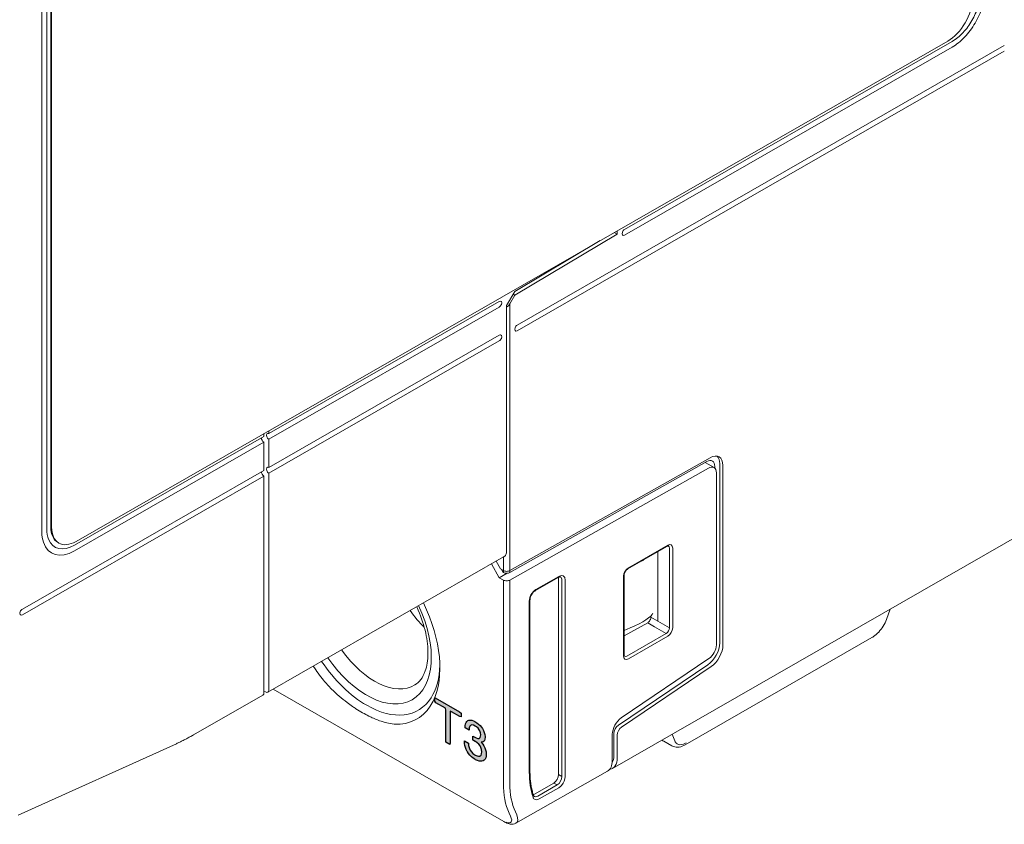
# Model space of a CAD drawing. Header units: millimetres. Extents: x -556 to 0, y -1 to 403.
# Tile 14 of 48: x -473 to -430, y 125 to 160. Entities that reach past the tile are written whole.
import ezdxf

# ---------------------------------------------------------------- set-up
doc = ezdxf.new("R2010")
doc.units = ezdxf.units.MM
doc.header["$LTSCALE"] = 3

# ---------------------------------------------------------------- blocks, each defined once
blk = doc.blocks.new('CGI1030-01')
h = blk.add_hatch(color=31)
h.dxf.hatch_style = 1
h.paths.add_polyline_path([(-454.59415336, 128.19488055), (-454.59415336, 129.58750638), (-454.60722291, 129.66177822), (-455.0315083, 129.90513832), (-455.06466222, 129.96766355), (-455.06466222, 130.04958155), (-455.05424408, 130.11346488), (-453.99351397, 129.50505508), (-453.93272568, 129.45868982), (-453.93272568, 129.29485779), (-453.9862194, 129.30558524), (-454.33987963, 129.50843642), (-454.40521443, 129.53984455), (-454.40521443, 128.1471654), (-454.42356714, 128.09703632)])
h.paths.add_polyline_path([(-453.32768131, 129.08540174), (-453.24481558, 129.03311961), (-453.17015437, 128.97603883), (-453.10369769, 128.91320892), (-453.04462509, 128.84510977), (-453.002782, 128.78689305), (-452.95519573, 128.70162073), (-452.92073672, 128.61532376), (-452.89776404, 128.52516004), (-452.8879186, 128.43302121), (-452.8879186, 128.40735884), (-452.89530268, 128.32225108), (-452.91663445, 128.25749935), (-452.93058215, 128.23603521), (-452.97570706, 128.19918753), (-453.03477966, 128.18554726), (-453.05857279, 128.18588803), (-452.98965475, 128.10833993), (-452.93386396, 128.02691581), (-452.89284132, 127.94635868), (-452.86166411, 127.85909271), (-452.84361415, 127.76890116), (-452.83705053, 127.67484288), (-452.83705053, 127.67009058), (-452.84197325, 127.58357105), (-452.8583823, 127.51219393), (-452.88545725, 127.45453818), (-452.92319808, 127.40965334), (-452.96996389, 127.38040006), (-453.02329332, 127.3644161), (-453.08236592, 127.36123088), (-453.14718169, 127.37084438), (-453.21938154, 127.3941978), (-453.29732456, 127.43034995), (-453.32768131, 127.44681142), (-453.40644478, 127.49769104), (-453.47864463, 127.55621142), (-453.54428085, 127.62047165), (-453.60417391, 127.69379369), (-453.65668289, 127.77333544), (-453.66324651, 127.78470384), (-453.70673051, 127.86952412), (-453.74118953, 127.95677155), (-453.76662356, 128.04644613), (-453.78139171, 128.13760668), (-453.78795534, 128.23166497), (-453.78795534, 128.25257505), (-453.60909662, 128.14998591), (-453.6008921, 128.05308552), (-453.57956032, 127.96196207), (-453.54592176, 127.87613569), (-453.5295127, 127.84581376), (-453.47782417, 127.76864351), (-453.41382886, 127.70152264), (-453.33916765, 127.64539231), (-453.31537452, 127.63174513), (-453.2374315, 127.59464252), (-453.16933392, 127.58029527), (-453.11354313, 127.5891647), (-453.10369769, 127.59302217), (-453.0618546, 127.63080176), (-453.03560011, 127.68987856), (-453.02657513, 127.77309468), (-453.02657513, 127.77879743), (-453.03642056, 127.87093625), (-453.06513641, 127.95964183), (-453.10287724, 128.028812), (-453.15702713, 128.09883989), (-453.2234838, 128.1616698), (-453.30224727, 128.21635125), (-453.31537452, 128.22388073), (-453.38265165, 128.25961793), (-453.40808569, 128.27325584), (-453.41464931, 128.27607012), (-453.41382886, 128.45523617), (-453.38757437, 128.43922675), (-453.35475625, 128.4194526), (-453.26778826, 128.37527255), (-453.19804977, 128.35428137), (-453.14554079, 128.35457812), (-453.14225898, 128.35649759), (-453.10041588, 128.38857442), (-453.07990456, 128.45569766), (-453.07662275, 128.50514005), (-453.08646818, 128.59917979), (-453.11764539, 128.68644576), (-453.13897716, 128.72624446), (-453.19312705, 128.79627235), (-453.26286554, 128.85718279), (-453.31783588, 128.89251432), (-453.39659935, 128.92913706), (-453.46141512, 128.93875057), (-453.51310365, 128.92182543), (-453.5139241, 128.92134556), (-453.54920357, 128.88075169), (-453.57135579, 128.81742102), (-453.58120123, 128.73182412), (-453.58120123, 128.7071122), (-453.75595768, 128.80734838), (-453.75595768, 128.81875388), (-453.75103496, 128.90717433), (-453.73708726, 128.9828146), (-453.71247368, 129.04473351), (-453.67883511, 129.09292176), (-453.64027383, 129.12593051), (-453.58776485, 129.14713735), (-453.5295127, 129.15364455), (-453.46387648, 129.14356045), (-453.39167663, 129.11830611)])
edge = h.paths.add_edge_path(flags=17)
edge.add_line((-453.51306597, 128.92183776), (-453.5139241, 128.92134556))
at = {"linetype": 'Continuous', "lineweight": 0, "extrusion": (-0.707107, -0.40558, 0.579228)}
for p, q in [((-472.15306102, 161.08521596), (-472.15306102, 137.32980668)), ((-471.94092898, 137.45148062), (-471.94092898, 161.20688989)), ((-471.7641523, 137.55287556), (-471.7641523, 161.30828485)), ((-471.72879696, 137.53259657), (-471.72879696, 161.28800586)), ((-432.76721331, 158.65131481), (-470.66813679, 136.91223819)), ((-430.31355279, 158.46093056), (-451.49145473, 146.31378503)), ((-432.57629448, 158.63754892), (-446.82449613, 150.4651162)), ((-446.82449613, 150.21937059), (-432.57629448, 158.39180331)), ((-451.49145473, 146.06803942), (-430.31355279, 158.21518495)), ((-451.59752074, 147.61182181), (-447.14269418, 150.25708606)), ((-451.59752074, 147.61182181), (-447.14269418, 150.25708606)), ((-447.14269418, 150.25708606), (-447.27239935, 150.33148189)), ((-447.14269418, 150.25708606), (-447.14269418, 150.40587772)), ((-447.88024491, 149.982836), (-451.59752074, 147.77552743)), ((-451.59752074, 147.77552743), (-447.88024519, 149.98283584)), ((-451.59752074, 147.77552743), (-451.95102028, 147.15604432)), ((-451.59752074, 147.77552743), (-451.95102028, 147.15604431)), ((-462.28892142, 141.59508623), (-452.26921833, 147.34215181)), ((-451.80959893, 147.24016968), (-451.59752075, 147.61182181)), ((-451.80959893, 147.24016968), (-451.59752075, 147.61182181)), ((-451.59752074, 147.61182181), (-451.66790131, 147.65219044)), ((-451.59752074, 147.61182181), (-451.6679013, 147.65219043)), ((-452.26921833, 147.0964062), (-462.28892142, 141.34934062)), ((-451.95102028, 147.15604432), (-451.95102028, 145.92731625)), ((-451.95102028, 136.46611013), (-451.95102028, 147.15604431)), ((-451.95102028, 136.46611013), (-451.95102028, 147.15604431)), ((-451.80959893, 147.24016968), (-451.80959893, 141.42118076)), ((-462.28892142, 140.12061256), (-452.26921833, 145.86767815)), ((-452.26921833, 145.62193253), (-462.28892142, 139.87486694)), ((-462.28892142, 141.71835867), (-462.28892142, 141.59508624)), ((-462.50105345, 141.4734123), (-470.73884745, 136.74840777)), ((-462.50105345, 141.4734123), (-462.50105345, 141.59668474)), ((-462.28892142, 141.34934062), (-462.28892142, 140.12061256)), ((-470.73884745, 136.50266216), (-462.50105345, 141.22766669)), ((-462.50105345, 139.99893862), (-462.50105345, 141.22766669)), ((-451.80959893, 135.64472912), (-443.10724905, 140.54821388)), ((-462.50105345, 139.99893862), (-473.00158915, 133.97607877)), ((-443.25052158, 140.38397087), (-451.80959893, 135.56121542)), ((-443.1798109, 140.09775167), (-451.80959893, 135.2351531)), ((-443.32294789, 140.34316106), (-442.93412479, 140.1201413)), ((-442.90005349, 140.17543069), (-442.90005349, 140.09439912)), ((-442.68792145, 132.50221876), (-442.68792145, 140.29566554)), ((-442.5465001, 140.21454958), (-442.5465001, 132.4211028)), ((-473.00158915, 133.73033316), (-462.50105345, 139.75319301)), ((-462.50105345, 139.75319301), (-462.50105345, 130.3329445)), ((-462.28892142, 130.45461844), (-462.28892142, 139.87486694)), ((-442.82934281, 132.41553464), (-442.82934281, 139.88921148)), ((-428.43715175, 137.89757815), (-447.35225815, 127.04831883)), ((-471.44980634, 136.86008611), (-471.414451, 136.83980712)), ((-444.96293665, 136.7025451), (-446.67735872, 135.719193)), ((-446.65640232, 135.76537896), (-444.94198026, 136.74873106)), ((-444.87005705, 133.16342053), (-444.87005705, 136.62397663)), ((-444.72988053, 136.62467828), (-444.72988053, 133.16412219)), ((-462.33083421, 130.36224651), (-452.07980275, 136.2419966)), ((-462.33083421, 130.36224651), (-452.07980275, 136.2419966)), ((-445.37492722, 133.45312502), (-445.37492722, 136.46623702)), ((-452.26921834, 135.33797777), (-452.61419209, 135.93548347)), ((-452.41016373, 136.05250933), (-452.21670571, 135.71743379)), ((-452.21670571, 135.71743379), (-452.09244164, 135.64615885)), ((-452.26921834, 135.33797777), (-451.92309966, 135.52959937)), ((-452.09244164, 135.23658283), (-452.26921834, 135.33797777)), ((-452.09613809, 135.56476535), (-452.16822582, 135.68962687)), ((-452.09244164, 135.56264515), (-452.09613809, 135.56476535)), ((-449.70671262, 135.34655749), (-450.70170685, 134.77585224)), ((-449.68575622, 135.39274345), (-450.68075045, 134.82203821)), ((-449.68827859, 135.30414901), (-449.68827859, 126.7848929)), ((-446.86850205, 131.93745928), (-446.86850205, 135.39801537)), ((-446.83921273, 131.97801726), (-446.83921273, 135.43857335)), ((-449.5431331, 135.22663809), (-449.5431331, 126.70161272)), ((-449.40295658, 126.70231438), (-449.40295658, 135.22733974)), ((-450.96355008, 134.33222009), (-450.96355008, 126.88774024)), ((-450.93426076, 126.92829822), (-450.93426076, 134.37277806)), ((-445.67504825, 133.67809049), (-445.67504825, 133.62526737)), ((-435.27438794, 133.97590058), (-435.43744023, 133.5231753)), ((-446.83921273, 132.80525334), (-445.81770377, 133.38102889)), ((-446.57402904, 133.16141081), (-446.83921273, 133.04964538)), ((-445.51634858, 133.20817866), (-445.51632704, 133.20819101)), ((-445.37492722, 133.45310007), (-445.37492722, 133.45312502)), ((-446.72587893, 131.93515937), (-445.01145686, 132.91851147)), ((-444.94198026, 132.7967586), (-446.65640232, 131.8134065)), ((-436.06979286, 132.73269895), (-444.18619757, 128.07732046)), ((-447.09047202, 128.9303216), (-443.20430415, 131.55320588)), ((-446.96753919, 129.24724194), (-443.15208199, 131.82240159)), ((-443.06288279, 131.47208992), (-446.94905067, 128.84920564)), ((-465.56649984, 128.50634495), (-462.54296625, 130.24057257)), ((-462.50105345, 130.41246196), (-462.43034278, 130.37190398)), ((-462.50105345, 130.41246196), (-462.43034278, 130.37190398)), ((-452.07242608, 124.7457514), (-462.09766035, 130.49598954)), ((-447.35482621, 127.38851575), (-447.35482621, 128.53548228)), ((-447.28411553, 127.59129442), (-447.28411553, 128.57444176)), ((-447.14269418, 127.51017846), (-447.14269418, 128.49332581)), ((-473.188902, 125.01717018), (-466.30800533, 128.12608186)), ((-444.77233366, 128.03242981), (-445.11880551, 128.2311579)), ((-451.54644456, 124.66678553), (-447.56572717, 126.92588533)), ((-449.90037831, 126.41752931), (-450.74093982, 125.93540303)), ((-449.75523282, 126.33424913), (-450.60008454, 125.8496621)), ((-450.53060793, 125.72790922), (-449.68575622, 126.21249626))]:
    blk.add_line(p, q, dxfattribs=at)
at = {"color": 31, "linetype": 'Continuous', "lineweight": 0, "extrusion": (-0.707107, -0.40558, 0.579228)}
for p, q in [((-451.80959893, 136.01477727), (-451.80959893, 141.42118076)), ((-452.09244164, 136.23474723), (-452.09244164, 136.01477727)), ((-452.09244164, 136.01477727), (-452.09244164, 135.64615885)), ((-451.80959893, 135.64472912), (-451.80959893, 136.01477727)), ((-452.09244164, 135.64615885), (-452.09244164, 135.56264515)), ((-451.80959893, 135.56121542), (-451.80959893, 135.64472912)), ((-452.09244164, 126.40246656), (-452.09244164, 135.23658283)), ((-451.80959893, 135.2351531), (-451.80959893, 126.40246656)), ((-445.67504825, 133.62526737), (-445.37492722, 133.45312502)), ((-445.51634858, 133.20817866), (-445.81770377, 133.38102889)), ((-445.01145686, 132.91851147), (-445.51632713, 133.20819107)), ((-445.37492722, 133.45310007), (-444.87005705, 133.16342053)), ((-444.64233721, 128.24639171), (-444.76015623, 128.53508741)), ((-449.5431331, 126.70161272), (-449.68827859, 126.7848929)), ((-449.90037831, 126.41752931), (-449.75523282, 126.33424913)), ((-451.77806852, 124.97484915), (-451.83948964, 125.10724696)), ((-451.56788923, 125.16481227), (-451.50646812, 125.03241447))]:
    blk.add_line(p, q, dxfattribs=at)
at = {"color": 31}
for points in [[(-454.59415336, 128.19488055), (-454.59415336, 129.58750638), (-454.60722291, 129.66177822), (-455.0315083, 129.90513832), (-455.06466222, 129.96766355), (-455.06466222, 130.04958155), (-455.05424408, 130.11346488), (-453.99351397, 129.50505508), (-453.93272568, 129.45868982), (-453.93272568, 129.29485779), (-453.9862194, 129.30558524), (-454.33987963, 129.50843642), (-454.40521443, 129.53984455), (-454.40521443, 128.1471654), (-454.42356714, 128.09703632)], [(-453.32768131, 129.08540174), (-453.24481558, 129.03311961), (-453.17015437, 128.97603883), (-453.10369769, 128.91320892), (-453.04462509, 128.84510977), (-453.002782, 128.78689305), (-452.95519573, 128.70162073), (-452.92073672, 128.61532376), (-452.89776404, 128.52516004), (-452.8879186, 128.43302121), (-452.8879186, 128.40735884), (-452.89530268, 128.32225108), (-452.91663445, 128.25749935), (-452.93058215, 128.23603521), (-452.97570706, 128.19918753), (-453.03477966, 128.18554726), (-453.05857279, 128.18588803), (-452.98965475, 128.10833993), (-452.93386396, 128.02691581), (-452.89284132, 127.94635868), (-452.86166411, 127.85909271), (-452.84361415, 127.76890116), (-452.83705053, 127.67484288), (-452.83705053, 127.67009058), (-452.84197325, 127.58357105), (-452.8583823, 127.51219393), (-452.88545725, 127.45453818), (-452.92319808, 127.40965334), (-452.96996389, 127.38040006), (-453.02329332, 127.3644161), (-453.08236592, 127.36123088), (-453.14718169, 127.37084438), (-453.21938154, 127.3941978), (-453.29732456, 127.43034995), (-453.32768131, 127.44681142), (-453.40644478, 127.49769104), (-453.47864463, 127.55621142), (-453.54428085, 127.62047165), (-453.60417391, 127.69379369), (-453.65668289, 127.77333544), (-453.66324651, 127.78470384), (-453.70673051, 127.86952412), (-453.74118953, 127.95677155), (-453.76662356, 128.04644613), (-453.78139171, 128.13760668), (-453.78795534, 128.23166497), (-453.78795534, 128.25257505), (-453.60909662, 128.14998591), (-453.6008921, 128.05308552), (-453.57956032, 127.96196207), (-453.54592176, 127.87613569), (-453.5295127, 127.84581376), (-453.47782417, 127.76864351), (-453.41382886, 127.70152264), (-453.33916765, 127.64539231), (-453.31537452, 127.63174513), (-453.2374315, 127.59464252), (-453.16933392, 127.58029527), (-453.11354313, 127.5891647), (-453.10369769, 127.59302217), (-453.0618546, 127.63080176), (-453.03560011, 127.68987856), (-453.02657513, 127.77309468), (-453.02657513, 127.77879743), (-453.03642056, 127.87093625), (-453.06513641, 127.95964183), (-453.10287724, 128.028812), (-453.15702713, 128.09883989), (-453.2234838, 128.1616698), (-453.30224727, 128.21635125), (-453.31537452, 128.22388073), (-453.38265165, 128.25961793), (-453.40808569, 128.27325584), (-453.41464931, 128.27607012), (-453.41382886, 128.45523617), (-453.38757437, 128.43922675), (-453.35475625, 128.4194526), (-453.26778826, 128.37527255), (-453.19804977, 128.35428137), (-453.14554079, 128.35457812), (-453.14225898, 128.35649759), (-453.10041588, 128.38857442), (-453.07990456, 128.45569766), (-453.07662275, 128.50514005), (-453.08646818, 128.59917979), (-453.11764539, 128.68644576), (-453.13897716, 128.72624446), (-453.19312705, 128.79627235), (-453.26286554, 128.85718279), (-453.31783588, 128.89251432), (-453.39659935, 128.92913706), (-453.46141512, 128.93875057), (-453.51310365, 128.92182543), (-453.5139241, 128.92134556), (-453.54920357, 128.88075169), (-453.57135579, 128.81742102), (-453.58120123, 128.73182412), (-453.58120123, 128.7071122), (-453.75595768, 128.80734838), (-453.75595768, 128.81875388), (-453.75103496, 128.90717433), (-453.73708726, 128.9828146), (-453.71247368, 129.04473351), (-453.67883511, 129.09292176), (-453.64027383, 129.12593051), (-453.58776485, 129.14713735), (-453.5295127, 129.15364455), (-453.46387648, 129.14356045), (-453.39167663, 129.11830611)]]:
    blk.add_lwpolyline(points, close=True, dxfattribs=at)
blk.add_lwpolyline([(-453.51306597, 128.92183776), (-453.5139241, 128.92134556)], dxfattribs=at)
at = {"linetype": 'Continuous', "lineweight": 0}
for centre, major_axis, ratio, start_param, end_param in [((-432.76721331, 159.88004287), (-0.74631422, -1.30115913), 0.5792279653, 0.7804957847, 2.3512921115), ((-432.57629448, 158.51467611), (0.07463142, -0.13011591), 0.5792279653, 3.9220884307, 3.9318931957), ((-446.82449613, 150.34224339), (0.07463142, 0.13011591), 0.5792279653, 0.7804957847, 3.9220884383), ((-452.26921833, 147.21927903), (0.07463142, 0.13011591), 0.5792279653, 3.9220884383, 7.0636810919), ((-451.95102029, 147.32128564), (-0.14115537, -0.24798298), 0.5713571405, 0.783519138, 1.5689172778), ((-451.95102029, 147.32128564), (-0.14115537, -0.24798298), 0.5713571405, 0.7835191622, 1.5689172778), ((-451.49145473, 146.19091223), (0.07463142, 0.13011591), 0.5792279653, 0.7804957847, 3.9220884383), ((-452.26921833, 145.74480534), (0.07463142, 0.13011591), 0.5792279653, 3.9220884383, 7.0636810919), ((-462.50105346, 141.35053949), (0.07463142, -0.13011591), 0.5792279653, 3.922088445, 5.5026895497), ((-462.28892142, 141.47221343), (0.07463142, -0.13011591), 0.5792279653, 2.3610968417, 5.5026895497), ((-443.25360688, 139.97264079), (0.24877141, 0.43371971), 0.5792279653, 5.4928847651, 7.0549544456), ((-443.11218552, 139.89008575), (0.39803425, 0.69395154), 0.5792279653, 5.4928847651, 7.0549544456), ((-443.25360688, 139.97120171), (0.39803425, 0.69395154), 0.5792279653, 5.4928847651, 6.1063486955), ((-462.28892142, 139.99773975), (0.07463142, -0.13011591), 0.5792279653, 2.3610968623, 5.5026895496), ((-443.1828962, 139.68642159), (0.24877141, 0.43371971), 0.5792279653, 5.4928847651, 7.0549544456), ((-462.50105346, 139.87606582), (0.07463142, -0.13011591), 0.5792279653, 3.922088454, 5.5026895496), ((-470.73884745, 138.14096626), (-0.84582278, -1.47464702), 0.5792279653, 5.4928847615, 5.8535974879), ((-470.70349212, 138.16124524), (-0.74631422, -1.30115913), 0.5792279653, 5.4928847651, 6.2831853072), ((-470.66813679, 138.14096625), (-0.74631422, -1.30115913), 0.5792279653, 5.4928847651, 7.0636810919), ((-470.73884745, 138.14096626), (-0.99508563, -1.73487885), 0.5792279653, 5.4928847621, 5.7975774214), ((-470.73884745, 138.14096626), (-0.84582278, -1.47464702), 0.5792279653, 5.8535974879, 7.0636810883), ((-470.73884745, 138.14096626), (-0.99508563, -1.73487885), 0.5792279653, 5.7975774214, 7.0636810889), ((-470.73884746, 136.62553497), (0.07463142, -0.13011591), 0.5792279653, 3.8765220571, 3.9318931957), ((-444.94204488, 136.50291095), (0.14930899, 0.26031071), 0.5790515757, 5.4930400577, 7.063531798), ((-445.01275556, 136.54346893), (0.10219057, 0.17208117), 0.5788365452, 5.5017937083, 6.309472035), ((-452.16315231, 136.3444362), (-0.14926284, -0.26023183), 0.5792279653, 2.0114552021, 2.3512921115), ((-447.08705926, 137.40688647), (1.26736221, -1.15237244), 0.6962741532, 6.0022613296, 6.1221187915), ((-446.6563377, 135.51963298), (0.14926217, 0.26023222), 0.5794044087, 0.7806450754, 2.3511368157), ((-451.95102029, 135.72584508), (0.1999982, -0.00149375), 0.5685001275, 3.9312368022, 5.502033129), ((-451.95102029, 135.64233138), (-0.1999982, 0.00149375), 0.5685001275, 0.7896441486, 2.3604404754), ((-449.90044293, 135.18238168), (0.14930899, 0.26031071), 0.5790515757, 5.4930400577, 5.7081167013), ((-449.68584238, 135.0649833), (0.19907865, 0.34708095), 0.5790515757, 5.4930400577, 7.063531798), ((-449.75655306, 135.10554128), (0.15196186, 0.25885341), 0.5789277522, 5.498878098, 6.3065564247), ((-451.95102029, 135.31626906), (0.1999982, -0.00149375), 0.5685001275, 3.9312368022, 5.502033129), ((-450.68066429, 134.4943769), (-0.19901622, -0.34697629), 0.5794044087, 4.7568992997, 5.4927294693), ((-450.68066429, 134.4943769), (-0.19901622, -0.34697629), 0.5794044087, 3.922237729, 4.7568992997), ((-458.0321386, 133.48039742), (1.97649613, -3.44591584), 0.5792279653, 4.8553600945, 7.7110105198), ((-458.24427064, 133.35872349), (-2.3882055, 4.16370922), 0.5792279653, 3.5097934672, 4.5941927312), ((-473.00158915, 133.85320597), (0.07463142, 0.13011591), 0.5792279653, 0.7804957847, 3.9220884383), ((-454.74409207, 135.36634344), (-1.69164556, 2.94929403), 0.5792279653, 1.738052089, 2.0276861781), ((-447.08705926, 133.32694851), (-1.49575375, -0.52717995), 0.2139425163, 1.8446003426, 2.9859079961), ((-445.81770377, 133.5448593), (0.10082607, 0.17272992), 0.5842605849, 3.9265287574, 5.4973250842), ((-445.01275556, 133.08306256), (0.09949452, 0.17349594), 0.5896388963, 3.9221900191, 5.4926817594), ((-444.94204488, 133.04250458), (-0.14926217, -0.26023222), 0.5794044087, 0.7806450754, 2.3511368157), ((-443.25360688, 132.17775493), (0.39803425, 0.69395154), 0.5792279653, 4.0093549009, 5.4928847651), ((-443.1828962, 132.21274475), (0.24877141, 0.43371971), 0.5792279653, 4.0093549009, 5.4928847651), ((-443.11218552, 132.09663897), (-0.39803425, -0.69395154), 0.5792279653, 0.8677622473, 2.3512921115), ((-457.68475557, 133.67964814), (1.72776261, -3.01226219), 0.5792279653, 4.87611651, 6.2955885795), ((-446.6563377, 132.05922662), (-0.14930899, -0.26031071), 0.5790515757, 5.4930400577, 7.063531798), ((-446.72704838, 132.09978459), (-0.09694243, -0.1750914), 0.5787381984, 6.2569075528, 7.0547871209), ((-458.24427064, 133.35872349), (-2.3882055, 4.16370922), 0.5792279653, 7.9721778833, 8.1322761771), ((-458.03213861, 133.48039742), (2.23894265, -3.9034774), 0.5792279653, 4.8385056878, 5.5026895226), ((-458.0321386, 133.48039742), (2.23894265, -3.9034774), 0.5792279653, 0.2932185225, 0.7578193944), ((-462.64247481, 130.41406046), (0.09950856, -0.17348788), 0.5792279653, 0, 0.7903005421), ((-462.43034278, 130.53573439), (0.09950856, -0.17348788), 0.5792279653, 5.5026895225, 7.0734858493), ((-462.43034278, 130.53573439), (0.09950856, -0.17348788), 0.5792279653, 5.5026895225, 7.0734858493), ((-458.0321386, 133.48039742), (2.23894265, -3.9034774), 0.5792279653, 5.5026895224, 6.5764038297), ((-458.24427064, 133.35872349), (-2.3882055, 4.16370922), 0.5792279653, 2.8731028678, 3.5097934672), ((-446.93056214, 128.77883015), (-0.29852569, -0.52046365), 0.5792279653, 4.0093549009, 5.4928847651), ((-447.0719835, 128.6961157), (0.14926284, 0.26023183), 0.5792279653, 0.8677622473, 2.3512921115), ((-446.93056214, 128.61499974), (0.14926284, 0.26023183), 0.5792279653, 0.8677622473, 2.3512921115), ((-444.64805977, 129.11396749), (-0.45471531, -0.89148862), 0.6088944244, 6.1023301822, 6.2532745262), ((-447.84980096, 127.91575825), (0.39803425, -0.69395154), 0.5792279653, 0.2724017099, 0.7903005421), ((-448.06193299, 127.79409554), (0.49753589, -0.86745137), 0.5792278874, 6.2805416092, 7.0734996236), ((-447.84980096, 127.91575825), (0.49754281, -0.86743942), 0.5792279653, 6.070477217, 7.0734858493), ((-447.7083796, 128.75482933), (-2.29044144, -3.99326279), 0.5792279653, 5.4928847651, 5.8120831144), ((-449.90044293, 126.66327529), (0.14926217, 0.26023222), 0.5794044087, 3.922237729, 5.4927294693), ((-449.75655306, 126.58071554), (-0.14924866, -0.26023996), 0.586227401, 0.7806136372, 2.3511053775), ((-449.68584238, 126.54015757), (0.19901622, 0.34697629), 0.5794044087, 3.922237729, 4.3668663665), ((-449.68584238, 126.54015757), (0.19901622, 0.34697629), 0.5794044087, 4.3668663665, 5.4927294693)]:
    blk.add_ellipse(centre, major_axis=major_axis, ratio=ratio, start_param=start_param, end_param=end_param, dxfattribs=at)
at = {"color": 31, "linetype": 'Continuous', "lineweight": 0}
for centre, major_axis, ratio, start_param, end_param in [((-444.10688564, 128.79266492), (-0.43569729, -0.67194932), 0.5398524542, 5.9237484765, 6.2880722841), ((-444.10688564, 128.79266492), (-0.43569729, -0.67194932), 0.5398524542, 0.0048869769, 0.6075102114), ((-444.10688564, 128.79266492), (-0.43569729, -0.67194932), 0.5398524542, 0.6075102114, 0.8099337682), ((-448.91046113, 128.2275756), (-2.23894265, -3.9034774), 0.5792279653, 5.4928847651, 5.8943104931), ((-448.76903977, 128.14645965), (-2.13943409, -3.72998951), 0.5792279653, 5.4928847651, 5.8943104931), ((-452.2135749, 125.43799425), (-0.69334246, 0.75213051), 0.3685446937, 3.0560681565, 3.849026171), ((-452.34375394, 125.29931298), (0.58671203, -0.58336135), 0.3146157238, 5.6704762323, 6.9885923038)]:
    blk.add_ellipse(centre, major_axis=major_axis, ratio=ratio, start_param=start_param, end_param=end_param, dxfattribs=at)
at = {"linetype": 'Continuous', "lineweight": 0}
for points, knots in [([(-432.57629448, 158.39180331), (-432.39214291, 158.49742831), (-432.20975193, 158.64371186), (-431.86902363, 159.00112834), (-431.71394386, 159.20884417), (-431.45181102, 159.6589076), (-431.34726409, 159.89695236), (-431.23792001, 160.25716294), (-431.20961302, 160.37869677), (-431.1716453, 160.61604654), (-431.16208092, 160.73126012), (-431.16208092, 160.84126698)], [0, 0, 0, 0, 0.7812889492, 0.7812889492, 1.5625778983, 1.5625778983, 2.3438668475, 2.3438668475, 2.746747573, 2.746747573, 3.1496282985, 3.1496282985, 3.1496282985, 3.1496282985]), ([(-431.37421296, 160.71959304), (-431.37421296, 160.53826129), (-431.40478652, 160.34112688), (-431.52363898, 159.937445), (-431.61078158, 159.73475694), (-431.83068955, 159.35050397), (-431.96135247, 159.17261274), (-432.17963386, 158.93974191), (-432.25689444, 158.86755353), (-432.4150675, 158.73944285), (-432.49557857, 158.68384567), (-432.57629448, 158.63754892)], [0, 0, 0, 0, 0.6640956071, 0.6640956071, 1.3281912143, 1.3281912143, 1.9922868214, 1.9922868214, 2.3347354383, 2.3347354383, 2.6771840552, 2.6771840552, 2.6771840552, 2.6771840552]), ([(-444.91321833, 136.71704537), (-444.91334306, 136.71711198), (-444.9142017, 136.71814145), (-444.92483424, 136.71741558), (-444.93030806, 136.71649608), (-444.94440998, 136.71193942), (-444.95332113, 136.70806033), (-444.96293665, 136.7025451)], [0, 0, 0, 0, 0.08430540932, 0.08430540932, 0.13052723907, 0.13052723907, 0.18006332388, 0.18006332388, 0.18006332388, 0.18006332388]), ([(-451.96315231, 136.37723628), (-451.96962118, 136.35232995), (-451.98279789, 136.32789867), (-452.01847739, 136.28504327), (-452.04090393, 136.26655607), (-452.06873039, 136.24854232), (-452.07419493, 136.24521933), (-452.07980963, 136.24200605)], [1.01821852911, 1.01821852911, 1.01821852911, 1.01821852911, 1.10055374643, 1.10055374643, 1.18288896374, 1.18288896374, 1.2022393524, 1.2022393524, 1.2022393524, 1.2022393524]), ([(-451.96315231, 136.37723628), (-451.96962118, 136.35232995), (-451.98279789, 136.32789867), (-452.01847739, 136.28504327), (-452.04090393, 136.26655607), (-452.06873039, 136.24854232), (-452.07419493, 136.24521933), (-452.07980963, 136.24200605)], [1.01821852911, 1.01821852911, 1.01821852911, 1.01821852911, 1.10055374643, 1.10055374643, 1.18288896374, 1.18288896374, 1.2022393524, 1.2022393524, 1.2022393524, 1.2022393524]), ([(-446.67735872, 135.719193), (-446.68875701, 135.71265521), (-446.70138636, 135.70367492), (-446.72663295, 135.68173861), (-446.7395506, 135.66849242), (-446.76458803, 135.63832504), (-446.7769065, 135.62085189), (-446.7989241, 135.58384778), (-446.80878768, 135.56379517), (-446.82443655, 135.52421818), (-446.83040354, 135.50417359), (-446.83758869, 135.46857226), (-446.83921273, 135.452359), (-446.83921273, 135.43857335)], [0, 0, 0, 0, 0.05872035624, 0.05872035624, 0.11822221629, 0.11822221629, 0.18167793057, 0.18167793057, 0.24744943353, 0.24744943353, 0.31342206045, 0.31342206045, 0.37427146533, 0.37427146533, 0.37427146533, 0.37427146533]), ([(-449.60813472, 135.36637989), (-449.6143092, 135.3696772), (-449.6225195, 135.37215227), (-449.64550028, 135.37038613), (-449.65554094, 135.36846467), (-449.67889597, 135.3607639), (-449.69250104, 135.35470891), (-449.70671262, 135.34655749)], [0, 0, 0, 0, 0.11759082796, 0.11759082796, 0.18229614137, 0.18229614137, 0.25076260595, 0.25076260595, 0.25076260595, 0.25076260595]), ([(-450.70170685, 134.77585224), (-450.72044855, 134.76510244), (-450.74063931, 134.75045079), (-450.78011497, 134.7151359), (-450.79987666, 134.69404093), (-450.83719897, 134.64678959), (-450.85507006, 134.61985636), (-450.88609131, 134.56366437), (-450.89950916, 134.53365083), (-450.91983224, 134.47514129), (-450.92700617, 134.44587574), (-450.93313859, 134.40275026), (-450.93426076, 134.38710504), (-450.93426076, 134.37277806)], [0, 0, 0, 0, 0.09029106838, 0.09029106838, 0.18108316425, 0.18108316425, 0.27627344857, 0.27627344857, 0.37371115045, 0.37371115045, 0.47084229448, 0.47084229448, 0.53014429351, 0.53014429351, 0.53014429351, 0.53014429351]), ([(-455.93548535, 130.68003015), (-455.74808639, 130.79291742), (-455.59095819, 130.98515801), (-455.41599554, 131.49315272), (-455.37349412, 131.74518677), (-455.36634366, 132.30640259), (-455.39877875, 132.61264796), (-455.5392479, 133.25620874), (-455.64812583, 133.59374572), (-455.8119194, 133.97649997), (-455.83396061, 134.02615239), (-455.85672115, 134.0756452)], [5.5052880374, 5.5052880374, 5.5052880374, 5.5052880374, 5.9615775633, 5.9615775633, 6.2685335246, 6.2685335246, 6.564557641, 6.564557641, 6.8644705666, 6.8644705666, 6.9092826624, 6.9092826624, 6.9092826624, 6.9092826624]), ([(-435.43744023, 133.5231753), (-435.4729807, 133.42449486), (-435.52143501, 133.32453773), (-435.63428616, 133.14068098), (-435.69948507, 133.0541027), (-435.83924647, 132.90225459), (-435.91538114, 132.83499506), (-436.01853377, 132.76362089), (-436.04406932, 132.74745337), (-436.06979286, 132.73269895)], [0, 0, 0, 0, 0.3292282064, 0.3292282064, 0.6476114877, 0.6476114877, 0.9639256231, 0.9639256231, 1.0662648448, 1.0662648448, 1.0662648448, 1.0662648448]), ([(-446.83921273, 131.97801726), (-446.83921273, 131.96467434), (-446.83767152, 131.95331317), (-446.83356467, 131.93730651), (-446.83109147, 131.93226648), (-446.8275671, 131.92670469), (-446.82680063, 131.92634988), (-446.82664077, 131.92624091), (-446.82662939, 131.92623365), (-446.82661982, 131.92622777)], [0, 0, 0, 0, 0.05889520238, 0.05889520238, 0.11505614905, 0.11505614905, 0.17563345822, 0.17563345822, 0.18233252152, 0.18233252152, 0.18233252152, 0.18233252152]), ([(-458.64515046, 129.74169861), (-458.72620009, 129.79738834), (-458.80772056, 129.85608305), (-459.1162153, 130.08930671), (-459.34296372, 130.2833878), (-459.67862636, 130.62005716), (-459.79650993, 130.74931455), (-459.90713798, 130.88479223)], [0.5900948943, 0.5900948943, 0.5900948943, 0.5900948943, 0.9202800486, 0.9202800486, 1.8405600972, 1.8405600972, 2.3688189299, 2.3688189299, 2.3688189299, 2.3688189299]), ([(-457.79662233, 129.25500286), (-457.7177752, 129.21897958), (-457.63903082, 129.18575015), (-457.34260947, 129.07200819), (-457.12836197, 129.01314443), (-456.80632097, 128.97257047), (-456.69203135, 128.96865879), (-456.5814033, 128.97722919)], [0.5900948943, 0.5900948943, 0.5900948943, 0.5900948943, 0.9202800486, 0.9202800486, 1.8405600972, 1.8405600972, 2.3688189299, 2.3688189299, 2.3688189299, 2.3688189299]), ([(-466.30800533, 128.12608186), (-466.25865463, 128.14837939), (-466.20927078, 128.17129721), (-466.11045662, 128.21836221), (-466.06102632, 128.24250939), (-465.9621391, 128.29202148), (-465.9126822, 128.31738639), (-465.81376168, 128.36932192), (-465.76429806, 128.39589253), (-465.66538405, 128.45022701), (-465.61593365, 128.47799088), (-465.56649984, 128.50634495)], [3.03687289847, 3.03687289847, 3.03687289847, 3.03687289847, 3.05781684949, 3.05781684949, 3.07876080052, 3.07876080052, 3.09970475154, 3.09970475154, 3.12064870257, 3.12064870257, 3.14159265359, 3.14159265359, 3.14159265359, 3.14159265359]), ([(-444.18619757, 128.07732046), (-444.27170643, 128.02827459), (-444.36087411, 127.99407316), (-444.53385259, 127.96635707), (-444.6211044, 127.97149125), (-444.72483852, 128.00803823), (-444.74922801, 128.01917695), (-444.77233366, 128.03242981)], [0, 0, 0, 0, 0.3401907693, 0.3401907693, 0.66643265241, 0.66643265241, 0.77077985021, 0.77077985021, 0.77077985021, 0.77077985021]), ([(-450.77518812, 125.87154295), (-450.79608293, 125.93279788), (-450.81500479, 125.99611862), (-450.84878343, 126.1266382), (-450.86364014, 126.1938369), (-450.88919008, 126.33183382), (-450.8998833, 126.40263191), (-450.91703034, 126.54752838), (-450.92348416, 126.62162665), (-450.93209936, 126.77280714), (-450.93426076, 126.84988928), (-450.93426076, 126.92829822)], [4.39319063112, 4.39319063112, 4.39319063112, 4.39319063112, 4.45703030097, 4.45703030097, 4.52086997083, 4.52086997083, 4.58470964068, 4.58470964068, 4.64854931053, 4.64854931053, 4.71238898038, 4.71238898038, 4.71238898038, 4.71238898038]), ([(-450.77518812, 125.87154295), (-450.7706055, 125.85810861), (-450.7650145, 125.84929824), (-450.7570896, 125.8404093), (-450.75426868, 125.83814515), (-450.75131668, 125.83634823)], [0, 0, 0, 0, 0.09171874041, 0.09171874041, 0.14980579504, 0.14980579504, 0.14980579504, 0.14980579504]), ([(-450.75131568, 125.83635779), (-450.73387199, 125.82578086), (-450.71314883, 125.82052358), (-450.66254811, 125.8217633), (-450.63121722, 125.83165174), (-450.60008454, 125.8496621)], [0.1813280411, 0.1813280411, 0.1813280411, 0.1813280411, 0.32131348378, 0.32131348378, 0.49816043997, 0.49816043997, 0.49816043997, 0.49816043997]), ([(-450.79912259, 125.79870035), (-450.7945168, 125.7851981), (-450.78878511, 125.7726376), (-450.7711458, 125.74309368), (-450.75762941, 125.72805889), (-450.7170988, 125.69846584), (-450.68611815, 125.68926394), (-450.65226863, 125.6899907)], [0, 0, 0, 0, 0.062270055, 0.062270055, 0.16190214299, 0.16190214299, 0.3207334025, 0.3207334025, 0.3207334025, 0.3207334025]), ([(-450.65226863, 125.6899907), (-450.65214501, 125.68999335), (-450.65202135, 125.68999614), (-450.61418541, 125.69088902), (-450.57229116, 125.70400071), (-450.53060793, 125.72790922)], [0.3207334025, 0.3207334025, 0.3207334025, 0.3207334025, 0.32131348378, 0.32131348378, 0.49816043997, 0.49816043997, 0.49816043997, 0.49816043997]), ([(-451.54644456, 124.66678553), (-451.58308899, 124.64598943), (-451.62361099, 124.63385609), (-451.70643213, 124.6235553), (-451.74937402, 124.62618403), (-451.85619191, 124.64555161), (-451.92143118, 124.6690994), (-452.0166093, 124.71495487), (-452.04434109, 124.72964251), (-452.07242608, 124.7457514)], [0, 0, 0, 0, 0.17143519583, 0.17143519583, 0.35914224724, 0.35914224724, 0.64367336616, 0.64367336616, 0.75770478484, 0.75770478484, 0.75770478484, 0.75770478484])]:
    blk.add_open_spline(points, degree=3, knots=knots, dxfattribs=at)
for points in [[(-458.50208338, 129.64615659), (-458.54954031, 129.6769407), (-458.59726371, 129.70879531), (-458.64515046, 129.74169861)], [(-458.21789223, 129.47248193), (-458.31099717, 129.52588473), (-458.40599149, 129.58382424), (-458.50208338, 129.64615659)], [(-458.21789223, 129.47248193), (-458.1247873, 129.41907913), (-458.03069346, 129.36856213), (-457.93639795, 129.32169276)], [(-457.93639795, 129.32169276), (-457.8898282, 129.29854537), (-457.84320777, 129.27628659), (-457.79662233, 129.25500286)], [(-445.11880551, 128.2311579), (-445.14589339, 128.24669487), (-445.17161914, 128.26490317), (-445.19561119, 128.2853207)], [(-450.78929282, 125.91413827), (-450.77344441, 125.91893024), (-450.75721991, 125.92606515), (-450.74093982, 125.93540303)]]:
    blk.add_open_spline(points, degree=3, dxfattribs=at)

msp = doc.modelspace()

# ---------------------------------------------------------------- block references
msp.add_blockref('CGI1030-01', (0, 0))

doc.saveas('drawing.dxf')
